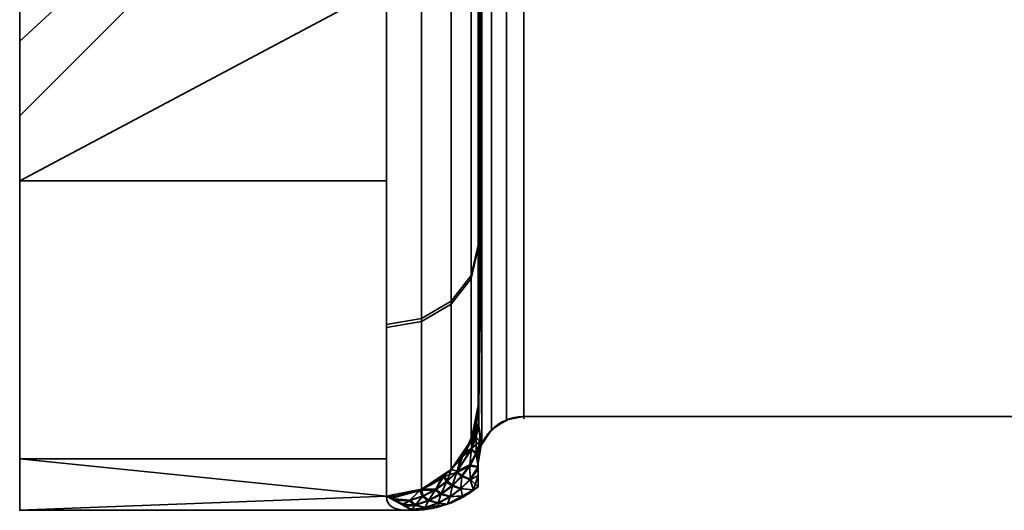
# Model space of a CAD drawing. Header units: millimetres. Extents: x -110 to 110, y -15 to 15.
# Tile 1 of 71: x -110 to -99.26, y -15 to -9.65. Entities that reach past the tile are written whole.
import ezdxf

# ---------------------------------------------------------------- set-up
doc = ezdxf.new("R2010")
doc.units = ezdxf.units.MM
doc.layers.add('1', color=7, linetype='Continuous', true_color=0xffffff)

msp = doc.modelspace()

# ---------------------------------------------------------------- linework, layer by layer
at = {"layer": '1', "color": 252, "linetype": 'Continuous', "lineweight": 35}
for p, q in [((-104.5, -13.978, -0.79), (-104.5, -7.673, -11.71)), ((-104.5, -7.673, 11.71), (-104.5, -13.978, 0.79)), ((-105, -8.66, 11), (-105, -13.856, 2)), ((-105, -13.856, -2), (-105, -8.66, -11)), ((-104.5, -13.978, 0.79), (-96, -13.978, 0.79)), ((-104.5, -13.978, -0.79), (-96, -13.978, -0.79)), ((-110, -15), (-105.718, -15))]:
    msp.add_line(p, q, dxfattribs=at)
at = {"layer": '1', "color": 252, "linetype": 'Continuous', "lineweight": 35, "extrusion": (1, 0, 0)}
for centre, radius, start, end in [((0, 0, -110), 15, 0, 180), ((0, 0, -110), 10.7, 90, 270), ((0, 0, -105), 14, 188.2132, 231.7868), ((0, 0, -105), 14, 128.2132, 171.7868), ((0, 0, -106), 15, 188.2132, 231.7868), ((0, 0, -106), 15, 128.2132, 171.7868)]:
    msp.add_arc(centre, radius, start, end, dxfattribs=at)
at = {"layer": '1', "color": 252, "linetype": 'Continuous', "lineweight": 35, "extrusion": (-1, 0, 0)}
for centre, radius, start, end in [((0, 0, 110), 15, 180, 0), ((0, 0, 104.5), 14, 356.7655, 3.2345), ((0, 0, 105), 14.5, 357.4571, 2.5353)]:
    msp.add_arc(centre, radius, start, end, dxfattribs=at)
at = {"layer": '1', "color": 252, "linetype": 'Continuous', "lineweight": 35, "extrusion": (0, 0.142857, -0.989743)}
msp.add_arc((106, -14), 1, 180, 270, dxfattribs=at)
at = {"layer": '1', "color": 252, "linetype": 'Continuous', "lineweight": 35, "extrusion": (-9.62502e-07, -0.142857, -0.989743)}
msp.add_arc((-106, 14.001, 0), 1, 359.9996, 89.9996, dxfattribs=at)
at = {"layer": '1', "color": 252, "linetype": 'Continuous', "lineweight": 35}
for points in [[(-105, -13.856, 2), (-105, -13.894, 1.909), (-104.999, -13.969, 1.724), (-104.994, -14.083, 1.439), (-104.983, -14.192, 1.154), (-104.973, -14.26, 0.973), (-104.967, -14.293, 0.885)], [(-104.967, -14.293, -0.885), (-104.973, -14.259, -0.977), (-104.984, -14.189, -1.163), (-104.994, -14.078, -1.45), (-104.999, -13.966, -1.733), (-105, -13.893, -1.912), (-105, -13.856, -2)], [(-105, -14.486, -0.643), (-105, -14.478, -0.662), (-105, -14.462, -0.697), (-104.998, -14.438, -0.745), (-104.996, -14.414, -0.789), (-104.992, -14.388, -0.828), (-104.987, -14.36, -0.862), (-104.979, -14.329, -0.885), (-104.971, -14.305, -0.888), (-104.967, -14.293, -0.885)], [(-105, -14.745, 0), (-105, -14.719, -0.073), (-105, -14.664, -0.217), (-105, -14.577, -0.431), (-105, -14.516, -0.573), (-105, -14.486, -0.643)], [(-105, -14.487, 0.641), (-105, -14.578, 0.43), (-105, -14.666, 0.217), (-105, -14.745, 0)], [(-105, -14.745, 0), (-105.05, -14.786, 0), (-105.158, -14.859, 0), (-105.335, -14.939, 0), (-105.524, -14.989, 0), (-105.653, -15, 0), (-105.718, -15)], [(-106, -14.846, 2.143), (-106, -14.97, 1.285), (-105.904, -15, 0.554), (-105.718, -15)], [(-105.718, -15), (-105.904, -15, -0.556), (-106, -14.97, -1.286), (-106, -14.846, -2.143)]]:
    msp.add_open_spline(points, degree=3, dxfattribs=at)
for points, knots in [([(-104.5, -13.978, 0.79), (-104.555, -13.978, 0.79), (-104.61, -13.987, 0.793), (-104.714, -14.022, 0.803), (-104.763, -14.048, 0.811), (-104.849, -14.114, 0.831), (-104.888, -14.154, 0.843), (-104.937, -14.229, 0.865), (-104.954, -14.26, 0.875), (-104.967, -14.293, 0.885)], [0, 0, 0, 0, 0.272272, 0.272272, 0.544336, 0.544336, 0.819649, 0.819649, 1, 1, 1, 1]), ([(-104.5, -13.978, -0.79), (-104.555, -13.978, -0.79), (-104.61, -13.987, -0.793), (-104.714, -14.022, -0.803), (-104.763, -14.048, -0.811), (-104.849, -14.114, -0.831), (-104.888, -14.154, -0.843), (-104.937, -14.229, -0.865), (-104.954, -14.26, -0.875), (-104.967, -14.293, -0.885)], [0, 0, 0, 0, 0.272272, 0.272272, 0.544337, 0.544337, 0.81965, 0.81965, 1, 1, 1, 1]), ([(-104.967, -14.293, 0.885), (-104.969, -14.299, 0.886), (-104.971, -14.306, 0.887), (-104.976, -14.318, 0.886), (-104.978, -14.324, 0.884), (-104.982, -14.339, 0.877), (-104.984, -14.348, 0.871), (-104.991, -14.376, 0.846), (-104.993, -14.393, 0.822), (-104.999, -14.439, 0.748), (-105, -14.463, 0.695), (-105, -14.487, 0.641)], [0, 0, 0, 0, 0.060109, 0.060109, 0.1199, 0.1199, 0.212934, 0.212934, 0.471196, 0.471196, 1, 1, 1, 1])]:
    msp.add_open_spline(points, degree=3, knots=knots, dxfattribs=at)
for points in [[(-110, -5.74, -13.858), (-110, -10.607, -10.607), (-110, -7.566, -7.566), (-110, -4.095, -9.886)], [(-110, -4.095, 9.886), (-110, -7.566, 7.566), (-110, -10.607, 10.607), (-110, -5.74, 13.858)], [(-110, -11.406, -9.742), (-110, -6.28, -13.622), (-106, -9.279, -11.786)], [(-106, -9.279, 11.786), (-110, -6.28, 13.622), (-110, -11.406, 9.742)], [(-108.8, -6.718, 6.718), (-108.8, -8.777, 3.635), (-110, -9.886, 4.095), (-110, -7.566, 7.566)], [(-108.8, -8.777, -3.635), (-108.8, -6.718, -6.718), (-110, -7.566, -7.566), (-110, -9.886, -4.095)], [(-110, -13.858, 5.74), (-110, -10.607, 10.607), (-110, -7.566, 7.566), (-110, -9.886, 4.095)], [(-110, -9.886, -4.095), (-110, -7.566, -7.566), (-110, -10.607, -10.607), (-110, -13.858, -5.74)], [(-104.854, -7.782, 11.813), (-104.854, -14.122, 0.833), (-104.691, -14.015, 0.801), (-104.691, -7.701, 11.737)], [(-104.854, -14.122, -0.833), (-104.854, -7.782, -11.813), (-104.691, -7.701, -11.737), (-104.691, -14.015, -0.801)], [(-104.691, -7.701, 11.737), (-104.691, -14.015, 0.801), (-104.5, -13.978, 0.79), (-104.5, -7.673, 11.71)], [(-104.691, -14.015, -0.801), (-104.691, -7.701, -11.737), (-104.5, -7.673, -11.71), (-104.5, -13.978, -0.79)], [(-96, -13.978, -0.79), (-104.5, -13.978, -0.79), (-104.5, -7.673, -11.71), (-96, -7.673, -11.71)], [(-96, -7.673, 11.71), (-104.5, -7.673, 11.71), (-104.5, -13.978, 0.79), (-96, -13.978, 0.79)], [(-104.96, -7.905, 11.929), (-104.96, -14.283, 0.881), (-104.854, -14.122, 0.833), (-104.854, -7.782, 11.813)], [(-104.96, -14.283, -0.881), (-104.96, -7.905, -11.929), (-104.854, -7.782, -11.813), (-104.854, -14.122, -0.833)], [(-104.993, -8.294, 11.467), (-104.96, -14.283, 0.881), (-104.96, -7.905, 11.929)], [(-104.96, -7.905, -11.929), (-104.993, -14.078, -1.449), (-104.993, -8.287, -11.476)], [(-104.993, -14.078, -1.449), (-104.96, -7.905, -11.929), (-104.96, -14.283, -0.881)], [(-104.993, -8.287, -11.476), (-104.993, -14.078, -1.449), (-105, -13.856, -2)], [(-105, -13.856, -2), (-105, -8.66, -11), (-104.993, -8.287, -11.476)], [(-104.993, -14.082, 1.439), (-104.993, -8.294, 11.467), (-105, -8.66, 11)], [(-104.96, -14.283, 0.881), (-104.993, -8.294, 11.467), (-104.993, -14.082, 1.439)], [(-105, -8.66, -11), (-105, -12.108, -7.028), (-105.076, -12.439, -7.22), (-105.076, -8.897, -11.301)], [(-105, -12.14, 6.972), (-105, -8.66, 11), (-105.076, -8.897, 11.301), (-105.076, -12.472, 7.163)], [(-105, -8.66, 11), (-105, -13.856, 2), (-104.993, -14.082, 1.439)], [(-105, -13.856, -2), (-105, -12.124, -7), (-105, -8.66, -11)], [(-105, -8.66, 11), (-105, -12.124, 7), (-105, -13.856, 2)], [(-108.8, -8.777, 3.635), (-108.8, -9.5, 0), (-110, -10.7, 0), (-110, -9.886, 4.095)], [(-108.8, -9.5, 0), (-108.8, -8.777, -3.635), (-110, -9.886, -4.095), (-110, -10.7, 0)], [(-105.076, -8.897, -11.301), (-105.076, -12.439, -7.22), (-105.293, -12.72, -7.383), (-105.293, -9.098, -11.556)], [(-105.076, -12.472, 7.163), (-105.076, -8.897, 11.301), (-105.293, -9.098, 11.556), (-105.293, -12.753, 7.324)], [(-105.293, -9.098, -11.556), (-105.293, -12.72, -7.383), (-105.617, -12.907, -7.491), (-105.617, -9.232, -11.726)], [(-105.293, -12.753, 7.324), (-105.293, -9.098, 11.556), (-105.617, -9.232, 11.726), (-105.617, -12.941, 7.432)], [(-105.617, -9.232, -11.726), (-105.617, -12.907, -7.491), (-106, -12.973, -7.53), (-106, -9.279, -11.786)], [(-105.617, -12.941, 7.432), (-105.617, -9.232, 11.726), (-106, -9.279, 11.786), (-106, -13.007, 7.47)], [(-106, -9.279, -11.786), (-106, -11.406, -9.742), (-110, -11.406, -9.742)], [(-110, -11.406, 9.742), (-106, -11.406, 9.742), (-106, -9.279, 11.786)], [(-110, -13.858, -5.74), (-110, -15), (-110, -10.7), (-110, -9.886, -4.095)], [(-110, -9.886, 4.095), (-110, -10.7), (-110, -15), (-110, -13.858, 5.74)], [(-106, -14.437, -4.072), (-110, -14.437, -4.072), (-110, -11.406, -9.742), (-106, -11.406, -9.742)], [(-106, -11.406, 9.742), (-110, -11.406, 9.742), (-110, -14.437, 4.072), (-106, -14.437, 4.072)], [(-105, -12.108, -7.028), (-105, -13.856, -2), (-105.076, -14.235, -2.055), (-105.076, -12.439, -7.22)], [(-105, -13.856, 2), (-105, -12.14, 6.972), (-105.076, -12.472, 7.163), (-105.076, -14.235, 2.055)], [(-105.076, -12.439, -7.22), (-105.076, -14.235, -2.055), (-105.293, -14.556, -2.101), (-105.293, -12.72, -7.383)], [(-105.076, -14.235, 2.055), (-105.076, -12.472, 7.163), (-105.293, -12.753, 7.324), (-105.293, -14.556, 2.101)], [(-105.293, -12.72, -7.383), (-105.293, -14.556, -2.101), (-105.617, -14.771, -2.132), (-105.617, -12.907, -7.491)], [(-105.293, -14.556, 2.101), (-105.293, -12.753, 7.324), (-105.617, -12.941, 7.432), (-105.617, -14.771, 2.132)], [(-105.617, -12.907, -7.491), (-105.617, -14.771, -2.132), (-106, -14.846, -2.143), (-106, -12.973, -7.53)], [(-105.617, -14.771, 2.132), (-105.617, -12.941, 7.432), (-106, -13.007, 7.47), (-106, -14.846, 2.143)], [(-104.994, -14.053, 1.51), (-105, -13.856, 2), (-105.055, -14.131, 2.04)], [(-105.055, -14.131, -2.04), (-105, -13.856, -2), (-105, -13.868, -1.97)], [(-105, -13.868, -1.97), (-105.042, -14.146, -2.01), (-105.055, -14.131, -2.04)], [(-105.042, -14.146, -2.01), (-105, -13.868, -1.97), (-104.993, -14.07, -1.469)], [(-105.055, -14.131, 2.04), (-105.072, -14.326, 1.533), (-104.994, -14.053, 1.51)], [(-104.993, -14.082, 1.439), (-104.994, -14.053, 1.51), (-105.072, -14.326, 1.533)], [(-104.806, -14.081, -0.821), (-104.691, -14.019, -0.802), (-104.691, -14.019, 0.802), (-104.806, -14.081, 0.821)], [(-104.691, -14.019, 0.802), (-104.691, -14.019, -0.802), (-104.662, -14.004, -0.798)], [(-104.662, -14.004, 0.798), (-104.691, -14.019, 0.802), (-104.662, -14.004, -0.798)], [(-104.662, -14.004, -0.798), (-104.5, -13.978, -0.79), (-104.5, -13.978, 0.79), (-104.662, -14.004, 0.798)], [(-96, -13.978, 0.79), (-104.5, -13.978, 0.79), (-104.5, -13.978, -0.79), (-96, -13.978, -0.79)], [(-105.167, -14.409, -2.046), (-105.042, -14.146, -2.01), (-105.074, -14.341, -1.49)], [(-105.042, -14.146, -2.01), (-105.167, -14.409, -2.046), (-105.076, -14.235, -2.055)], [(-105.072, -14.326, 1.533), (-105.055, -14.131, 2.04), (-105.076, -14.235, 2.055)], [(-105.076, -14.235, -2.055), (-105.055, -14.131, -2.04), (-105.042, -14.146, -2.01)], [(-105.022, -14.201, -1.48), (-105.074, -14.341, -1.49), (-105.042, -14.146, -2.01)], [(-104.973, -14.244, 1.013), (-104.993, -14.082, 1.439), (-105.072, -14.326, 1.533)], [(-104.993, -14.07, -1.469), (-105.022, -14.201, -1.48), (-105.042, -14.146, -2.01)], [(-105.022, -14.201, -1.48), (-104.993, -14.07, -1.469), (-104.993, -14.078, -1.449)], [(-105.022, -14.201, -1.48), (-104.993, -14.078, -1.449), (-104.971, -14.26, -0.972)], [(-104.96, -14.283, -0.881), (-104.967, -14.293, -0.885), (-104.993, -14.078, -1.449)], [(-104.993, -14.082, 1.439), (-104.967, -14.293, 0.885), (-104.96, -14.283, 0.881)], [(-104.917, -14.199, -0.856), (-104.851, -14.128, -0.835), (-104.851, -14.128, 0.835), (-104.917, -14.199, 0.856)], [(-104.806, -14.081, 0.821), (-104.851, -14.128, -0.835), (-104.806, -14.081, -0.821)], [(-104.806, -14.081, 0.821), (-104.851, -14.128, 0.835), (-104.851, -14.128, -0.835)], [(-105.293, -14.556, -2.101), (-105.076, -14.235, -2.055), (-105.167, -14.409, -2.046)], [(-105.072, -14.326, 1.533), (-105.076, -14.235, 2.055), (-105.179, -14.387, 2.077)], [(-105.074, -14.341, -1.49), (-105.022, -14.201, -1.48), (-105.02, -14.386, -0.972)], [(-105.072, -14.326, 1.533), (-105.021, -14.372, 1.014), (-104.973, -14.244, 1.013)], [(-104.971, -14.26, -0.972), (-105.02, -14.386, -0.972), (-105.022, -14.201, -1.48)], [(-104.973, -14.244, 1.013), (-105.021, -14.372, 1.014), (-104.973, -14.312, 0.886)], [(-105.02, -14.386, -0.972), (-104.971, -14.26, -0.972), (-104.971, -14.304, -0.886)], [(-104.973, -14.312, 0.886), (-104.967, -14.293, 0.885), (-104.973, -14.244, 1.013)], [(-104.971, -14.26, -0.972), (-104.967, -14.293, -0.885), (-104.971, -14.304, -0.886)], [(-104.963, -14.286, 0.882), (-104.963, -14.286, -0.882), (-104.917, -14.199, -0.856)], [(-104.917, -14.199, 0.856), (-104.963, -14.286, 0.882), (-104.917, -14.199, -0.856)], [(-105.229, -14.572, 1.549), (-105.179, -14.387, 2.077), (-105.293, -14.556, 2.101)], [(-105.234, -14.586, -1.504), (-105.074, -14.341, -1.49), (-105.092, -14.518, -0.968)], [(-105.074, -14.341, -1.49), (-105.234, -14.586, -1.504), (-105.167, -14.409, -2.046)], [(-105.179, -14.387, 2.077), (-105.229, -14.572, 1.549), (-105.072, -14.326, 1.533)], [(-105.091, -14.504, 1.012), (-105.072, -14.326, 1.533), (-105.229, -14.572, 1.549)], [(-105.02, -14.386, -0.972), (-105.092, -14.518, -0.968), (-105.074, -14.341, -1.49)], [(-105.092, -14.518, -0.968), (-105.02, -14.386, -0.972), (-105, -14.531, -0.535)], [(-105.072, -14.326, 1.533), (-105.091, -14.504, 1.012), (-105.021, -14.372, 1.014)], [(-105, -14.524, 0.549), (-105.021, -14.372, 1.014), (-105.091, -14.504, 1.012)], [(-104.979, -14.33, 0.881), (-104.973, -14.312, 0.886), (-105.021, -14.372, 1.014)], [(-104.986, -14.355, 0.864), (-104.979, -14.33, 0.881), (-105.021, -14.372, 1.014)], [(-104.995, -14.408, 0.798), (-104.986, -14.355, 0.864), (-105.021, -14.372, 1.014)], [(-105.021, -14.372, 1.014), (-105, -14.524, 0.549), (-105, -14.487, 0.641)], [(-105, -14.487, 0.641), (-104.995, -14.408, 0.798), (-105.021, -14.372, 1.014)], [(-104.971, -14.304, -0.886), (-104.978, -14.325, -0.883), (-105.02, -14.386, -0.972)], [(-105.02, -14.386, -0.972), (-104.978, -14.325, -0.883), (-104.985, -14.352, -0.867)], [(-104.985, -14.352, -0.867), (-104.985, -14.352, -0.867), (-105.02, -14.386, -0.972)], [(-104.985, -14.352, -0.867), (-104.994, -14.401, -0.808), (-105.02, -14.386, -0.972)], [(-105.02, -14.386, -0.972), (-104.994, -14.401, -0.808), (-105, -14.486, -0.643)], [(-105, -14.486, -0.643), (-105, -14.531, -0.535), (-105.02, -14.386, -0.972)], [(-104.971, -14.304, -0.886), (-104.967, -14.293, -0.885), (-105, -14.486, 0.641)], [(-104.995, -14.408, 0.798), (-105, -14.486, 0.641), (-104.967, -14.293, -0.885)], [(-104.978, -14.325, -0.883), (-104.971, -14.304, -0.886), (-105, -14.486, 0.641)], [(-105, -14.486, 0.641), (-104.985, -14.352, -0.867), (-104.978, -14.325, -0.883)], [(-104.994, -14.401, -0.808), (-104.985, -14.352, -0.867), (-105, -14.486, 0.641)], [(-104.985, -14.352, -0.867), (-104.985, -14.352, -0.867), (-105, -14.486, 0.641)], [(-104.986, -14.355, 0.864), (-104.995, -14.408, 0.798), (-104.967, -14.293, -0.885)], [(-104.979, -14.33, 0.881), (-104.986, -14.355, 0.864), (-104.967, -14.293, -0.885)], [(-104.973, -14.312, 0.886), (-104.979, -14.33, 0.881), (-104.967, -14.293, -0.885)], [(-104.967, -14.293, -0.885), (-104.967, -14.293, 0.885), (-104.973, -14.312, 0.886)], [(-104.967, -14.293, -0.885), (-104.963, -14.286, -0.882), (-104.963, -14.286, 0.882), (-104.967, -14.293, 0.885)], [(-110, -14.437, -4.072), (-106, -14.437, -4.072), (-106, -14.846, -2.143)], [(-106, -14.846, -2.143), (-110, -15), (-110, -14.437, -4.072)], [(-110, -14.437, 4.072), (-110, -15), (-106, -14.846, 2.143)], [(-106, -14.846, 2.143), (-106, -14.437, 4.072), (-110, -14.437, 4.072)], [(-105.374, -14.633, -2.077), (-105.167, -14.409, -2.046), (-105.234, -14.586, -1.504)], [(-105.167, -14.409, -2.046), (-105.374, -14.633, -2.077), (-105.293, -14.556, -2.101)], [(-105, -14.486, 0.641), (-105, -14.486, -0.643), (-104.994, -14.401, -0.808)], [(-105, -14.62, -0.324), (-105, -14.486, -0.643), (-105, -14.487, 0.641), (-105, -14.745, 0)], [(-105.338, -14.68, 1.554), (-105.293, -14.556, 2.101), (-105.376, -14.611, 2.109)], [(-105.374, -14.633, -2.077), (-105.376, -14.611, -2.109), (-105.293, -14.556, -2.101)], [(-105.234, -14.586, -1.504), (-105.344, -14.693, -1.507), (-105.374, -14.633, -2.077)], [(-105.344, -14.693, -1.507), (-105.234, -14.586, -1.504), (-105.284, -14.738, -0.951)], [(-105.293, -14.556, 2.101), (-105.338, -14.68, 1.554), (-105.229, -14.572, 1.549)], [(-105.281, -14.726, 0.997), (-105.229, -14.572, 1.549), (-105.338, -14.68, 1.554)], [(-105.179, -14.633, -0.961), (-105.284, -14.738, -0.951), (-105.234, -14.586, -1.504)], [(-105.229, -14.572, 1.549), (-105.281, -14.726, 0.997), (-105.177, -14.621, 1.006)], [(-105.092, -14.518, -0.968), (-105.179, -14.633, -0.961), (-105.234, -14.586, -1.504)], [(-105.229, -14.572, 1.549), (-105.177, -14.621, 1.006), (-105.091, -14.504, 1.012)], [(-105.179, -14.633, -0.961), (-105.092, -14.518, -0.968), (-105.086, -14.666, -0.466)], [(-105.087, -14.661, 0.487), (-105.091, -14.504, 1.012), (-105.177, -14.621, 1.006)], [(-105, -14.531, -0.535), (-105.086, -14.666, -0.466), (-105.092, -14.518, -0.968)], [(-105.091, -14.504, 1.012), (-105.087, -14.661, 0.487), (-105, -14.524, 0.549)], [(-105.087, -14.661, 0.487), (-105, -14.541, 0.506), (-105, -14.524, 0.549)], [(-105, -14.745, 0), (-105, -14.541, 0.506), (-105.087, -14.661, 0.487)], [(-105, -14.531, -0.535), (-105, -14.552, -0.487), (-105.086, -14.666, -0.466)], [(-105.086, -14.666, -0.466), (-105, -14.552, -0.487), (-105, -14.62, -0.324)], [(-105.637, -14.784, -2.098), (-105.374, -14.633, -2.077), (-105.47, -14.782, -1.508)], [(-105.374, -14.633, -2.077), (-105.637, -14.784, -2.098), (-105.617, -14.771, -2.132)], [(-105.462, -14.771, 1.556), (-105.376, -14.611, 2.109), (-105.617, -14.771, 2.132)], [(-105.617, -14.771, -2.132), (-105.376, -14.611, -2.109), (-105.374, -14.633, -2.077)], [(-105.344, -14.693, -1.507), (-105.47, -14.782, -1.508), (-105.374, -14.633, -2.077)], [(-105.47, -14.782, -1.508), (-105.344, -14.693, -1.507), (-105.408, -14.828, -0.937)], [(-105.376, -14.611, 2.109), (-105.462, -14.771, 1.556), (-105.338, -14.68, 1.554)], [(-105.404, -14.818, 0.985), (-105.338, -14.68, 1.554), (-105.462, -14.771, 1.556)], [(-105.284, -14.738, -0.951), (-105.408, -14.828, -0.937), (-105.344, -14.693, -1.507)], [(-105.338, -14.68, 1.554), (-105.404, -14.818, 0.985), (-105.281, -14.726, 0.997)], [(-105.284, -14.738, -0.951), (-105.179, -14.633, -0.961), (-105.187, -14.767, -0.439)], [(-105.187, -14.762, 0.462), (-105.177, -14.621, 1.006), (-105.281, -14.726, 0.997)], [(-105.177, -14.621, 1.006), (-105.187, -14.762, 0.462), (-105.087, -14.661, 0.487)], [(-105.086, -14.666, -0.466), (-105.187, -14.767, -0.439), (-105.179, -14.633, -0.961)], [(-105.052, -14.775, 0), (-105.087, -14.661, 0.487), (-105.187, -14.762, 0.462)], [(-105.187, -14.767, -0.439), (-105.086, -14.666, -0.466), (-105.052, -14.775, 0)], [(-105.087, -14.661, 0.487), (-105.052, -14.775, 0), (-105, -14.745, 0)], [(-105.052, -14.775, 0), (-105.086, -14.666, -0.466), (-105, -14.62, -0.324)], [(-105, -14.62, -0.324), (-105, -14.745, 0), (-105.052, -14.775, 0)], [(-105.742, -14.89, 1.551), (-105.63, -14.773, 2.132), (-105.951, -14.873, 1.77)], [(-105.63, -14.773, 2.132), (-105.915, -14.829, 2.14), (-105.951, -14.873, 1.77)], [(-105.951, -14.873, -1.77), (-105.637, -14.784, -2.098), (-105.751, -14.898, -1.5)], [(-105.951, -14.873, -1.77), (-105.921, -14.848, -2.106), (-105.637, -14.784, -2.098)], [(-105.637, -14.784, -2.098), (-105.921, -14.848, -2.106), (-105.915, -14.829, -2.14)], [(-105.915, -14.829, -2.14), (-105.617, -14.771, -2.132), (-105.637, -14.784, -2.098)], [(-105.607, -14.851, -1.505), (-105.751, -14.898, -1.5), (-105.637, -14.784, -2.098)], [(-105.63, -14.773, 2.132), (-105.742, -14.89, 1.551), (-105.599, -14.842, 1.554)], [(-105.47, -14.782, -1.508), (-105.607, -14.851, -1.505), (-105.637, -14.784, -2.098)], [(-105.599, -14.842, 1.554), (-105.617, -14.771, 2.132), (-105.63, -14.773, 2.132)], [(-105.617, -14.771, 2.132), (-105.599, -14.842, 1.554), (-105.462, -14.771, 1.556)], [(-105.607, -14.851, -1.505), (-105.47, -14.782, -1.508), (-105.544, -14.898, -0.92)], [(-105.539, -14.89, 0.969), (-105.462, -14.771, 1.556), (-105.599, -14.842, 1.554)], [(-105.408, -14.828, -0.937), (-105.544, -14.898, -0.92), (-105.47, -14.782, -1.508)], [(-105.462, -14.771, 1.556), (-105.539, -14.89, 0.969), (-105.404, -14.818, 0.985)], [(-105.436, -14.919, 0.397), (-105.404, -14.818, 0.985), (-105.539, -14.89, 0.969)], [(-105.404, -14.818, 0.985), (-105.436, -14.919, 0.397), (-105.304, -14.849, 0.432)], [(-105.408, -14.828, -0.937), (-105.284, -14.738, -0.951), (-105.304, -14.853, -0.408)], [(-105.304, -14.849, 0.432), (-105.281, -14.726, 0.997), (-105.404, -14.818, 0.985)], [(-105.281, -14.726, 0.997), (-105.304, -14.849, 0.432), (-105.187, -14.762, 0.462)], [(-105.187, -14.767, -0.439), (-105.304, -14.853, -0.408), (-105.284, -14.738, -0.951)], [(-105.17, -14.841, 0), (-105.187, -14.762, 0.462), (-105.304, -14.849, 0.432)], [(-105.304, -14.853, -0.408), (-105.187, -14.767, -0.439), (-105.17, -14.841, 0)], [(-105.187, -14.762, 0.462), (-105.17, -14.841, 0), (-105.052, -14.775, 0)], [(-105.052, -14.775, 0), (-105.17, -14.841, 0), (-105.187, -14.767, -0.439)], [(-106, -14.846, -2.143), (-105.718, -15), (-110, -15)], [(-110, -15), (-105.718, -15), (-106, -14.846, 2.143)], [(-105.951, -14.873, 1.77), (-105.915, -14.829, 2.14), (-106, -14.846, 2.143)], [(-105.995, -14.849, -2.107), (-106, -14.846, -2.143), (-105.915, -14.829, -2.14)], [(-105.915, -14.829, -2.14), (-105.921, -14.848, -2.106), (-105.995, -14.849, -2.107)], [(-105.995, -14.849, -2.107), (-105.921, -14.848, -2.106), (-105.951, -14.873, -1.77)], [(-105.951, -14.873, 1.77), (-105.921, -14.889, 1.545), (-105.742, -14.89, 1.551)], [(-105.751, -14.898, -1.5), (-105.915, -14.893, -1.493), (-105.951, -14.873, -1.77)], [(-105.921, -14.889, 1.545), (-105.84, -14.934, 0.926), (-105.807, -14.935, 0.93)], [(-105.807, -14.935, 0.93), (-105.742, -14.89, 1.551), (-105.921, -14.889, 1.545)], [(-105.915, -14.893, -1.493), (-105.751, -14.898, -1.5), (-105.833, -14.937, -0.874)], [(-105.689, -14.946, -0.9), (-105.833, -14.937, -0.874), (-105.751, -14.898, -1.5)], [(-105.742, -14.89, 1.551), (-105.807, -14.935, 0.93), (-105.683, -14.94, 0.951)], [(-105.751, -14.898, -1.5), (-105.607, -14.851, -1.505), (-105.689, -14.946, -0.9)], [(-105.683, -14.94, 0.951), (-105.599, -14.842, 1.554), (-105.742, -14.89, 1.551)], [(-105.544, -14.898, -0.92), (-105.689, -14.946, -0.9), (-105.607, -14.851, -1.505)], [(-105.689, -14.946, -0.9), (-105.544, -14.898, -0.92), (-105.578, -14.97, -0.334)], [(-105.599, -14.842, 1.554), (-105.683, -14.94, 0.951), (-105.539, -14.89, 0.969)], [(-105.577, -14.968, 0.359), (-105.539, -14.89, 0.969), (-105.683, -14.94, 0.951)], [(-105.436, -14.922, -0.372), (-105.578, -14.97, -0.334), (-105.544, -14.898, -0.92)], [(-105.578, -14.97, -0.334), (-105.436, -14.922, -0.372), (-105.428, -14.949, 0)], [(-105.539, -14.89, 0.969), (-105.577, -14.968, 0.359), (-105.436, -14.919, 0.397)], [(-105.428, -14.949, 0), (-105.436, -14.919, 0.397), (-105.577, -14.968, 0.359)], [(-105.544, -14.898, -0.92), (-105.408, -14.828, -0.937), (-105.436, -14.922, -0.372)], [(-105.304, -14.853, -0.408), (-105.436, -14.922, -0.372), (-105.408, -14.828, -0.937)], [(-105.333, -14.933, 0), (-105.304, -14.849, 0.432), (-105.436, -14.919, 0.397)], [(-105.436, -14.922, -0.372), (-105.304, -14.853, -0.408), (-105.333, -14.933, 0)], [(-105.436, -14.919, 0.397), (-105.428, -14.949, 0), (-105.333, -14.933, 0)], [(-105.333, -14.933, 0), (-105.428, -14.949, 0), (-105.436, -14.922, -0.372)], [(-105.304, -14.849, 0.432), (-105.333, -14.933, 0), (-105.17, -14.841, 0)], [(-105.17, -14.841, 0), (-105.333, -14.933, 0), (-105.304, -14.853, -0.408)], [(-105.795, -14.958, 0.585), (-105.807, -14.935, 0.93), (-105.84, -14.934, 0.926)], [(-105.795, -14.958, -0.585), (-105.833, -14.937, -0.874), (-105.689, -14.946, -0.9)], [(-105.683, -14.94, 0.951), (-105.807, -14.935, 0.93), (-105.795, -14.958, 0.585)], [(-105.724, -14.993, 0.32), (-105.683, -14.94, 0.951), (-105.795, -14.958, 0.585)], [(-105.795, -14.958, -0.585), (-105.689, -14.946, -0.9), (-105.724, -14.994, -0.293)], [(-105.795, -14.958, 0.585), (-105.758, -14.978, 0.303), (-105.724, -14.993, 0.32)], [(-105.724, -14.994, -0.293), (-105.754, -14.98, -0.278), (-105.795, -14.958, -0.585)], [(-105.718, -15, 0), (-105.724, -14.993, 0.32), (-105.758, -14.978, 0.303)], [(-105.758, -14.978, 0.303), (-105.718, -15), (-105.718, -15, 0)], [(-105.718, -15, 0), (-105.718, -15), (-105.754, -14.98, -0.278)], [(-105.754, -14.98, -0.278), (-105.724, -14.994, -0.293), (-105.718, -15, 0)], [(-105.683, -14.94, 0.951), (-105.724, -14.993, 0.32), (-105.577, -14.968, 0.359)], [(-105.578, -14.97, -0.334), (-105.724, -14.994, -0.293), (-105.689, -14.946, -0.9)], [(-105.573, -14.975, 0), (-105.577, -14.968, 0.359), (-105.724, -14.993, 0.32)], [(-105.724, -14.994, -0.293), (-105.578, -14.97, -0.334), (-105.573, -14.975, 0)], [(-105.724, -14.993, 0.32), (-105.718, -15, 0), (-105.573, -14.975, 0)], [(-105.573, -14.975, 0), (-105.718, -15, 0), (-105.724, -14.994, -0.293)], [(-105.428, -14.949, 0), (-105.573, -14.975, 0), (-105.578, -14.97, -0.334)], [(-105.577, -14.968, 0.359), (-105.573, -14.975, 0), (-105.428, -14.949, 0)]]:
    msp.add_3dface(points, dxfattribs=at)

doc.saveas('drawing.dxf')
